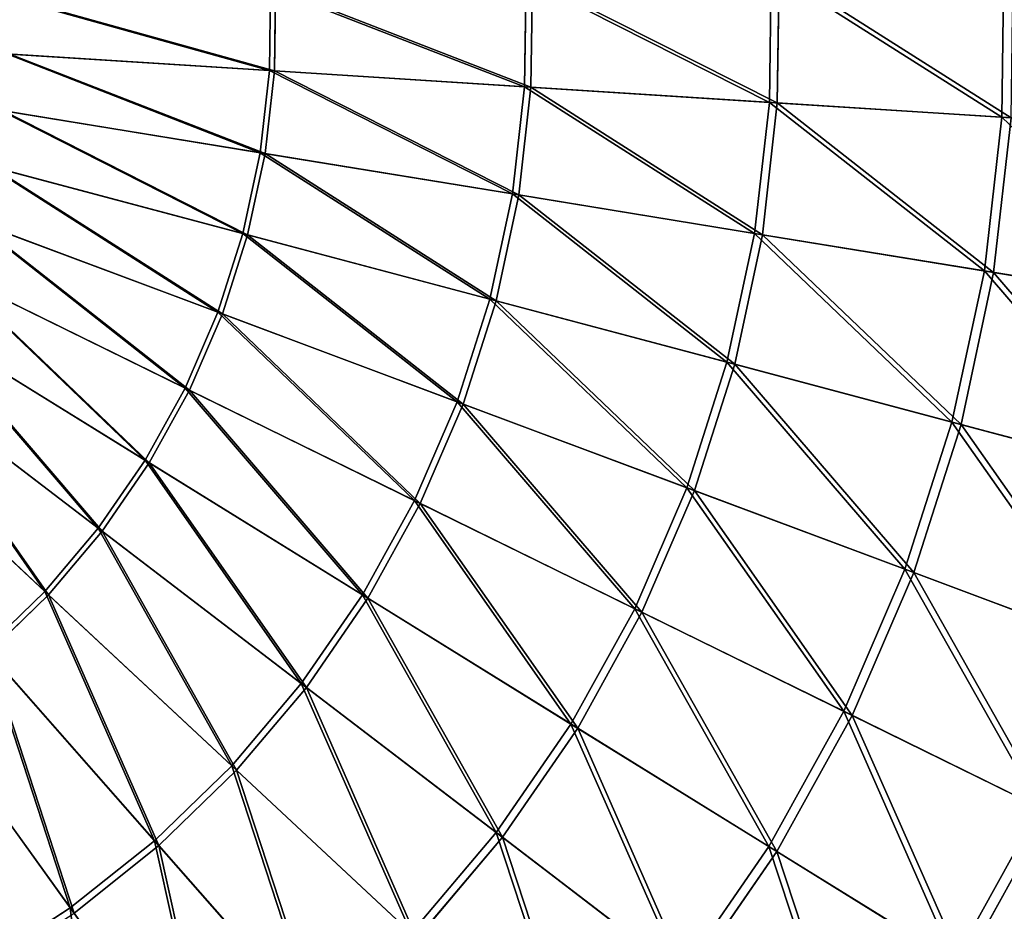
# Model space of a CAD drawing. Extents: x 0 to 335, y 0 to 335.
# Tile 87 of 101: x 202 to 261, y 114 to 167. Entities that reach past the tile are written whole.
import ezdxf

# ---------------------------------------------------------------- set-up
doc = ezdxf.new("R2010")
doc.units = 0
doc.layers.get('0').update_dxf_attribs({"color": 13, "linetype": 'CONTINUOUS'})

# ---------------------------------------------------------------- blocks, each defined once
blk = doc.blocks.new('GROUP_6')
for p, q in [((246.942, 162.337, 144.634), (247.056, 170.158, 144.634)), ((247.527, 170.174, 145.517), (247.413, 162.307, 145.517)), ((260.735, 161.459, 136.359), (260.868, 170.636, 136.359)), ((232.405, 163.262, 151.515), (232.498, 169.654, 151.515)), ((232.88, 169.667, 152.44), (232.787, 163.238, 152.44)), ((217.264, 164.226, 156.937), (217.335, 169.129, 156.937)), ((217.625, 169.139, 157.895), (217.554, 164.207, 157.895)), ((217.264, 164.226, 156.937), (201.665, 165.219, 160.847)), ((201.86, 165.206, 161.83), (217.554, 164.207, 157.895)), ((216.713, 159.354, 156.937), (217.264, 164.226, 156.937)), ((217.554, 164.207, 157.895), (217, 159.307, 157.895)), ((232.405, 163.262, 151.515), (217.264, 164.226, 156.937)), ((217.554, 164.207, 157.895), (232.787, 163.238, 152.44)), ((231.687, 156.91, 151.515), (232.405, 163.262, 151.515)), ((232.787, 163.238, 152.44), (232.064, 156.849, 152.44)), ((246.942, 162.337, 144.634), (232.405, 163.262, 151.515)), ((232.787, 163.238, 152.44), (247.413, 162.307, 145.517)), ((246.063, 154.565, 144.634), (246.942, 162.337, 144.634)), ((247.413, 162.307, 145.517), (246.529, 154.489, 145.517)), ((260.735, 161.459, 136.359), (246.942, 162.337, 144.634)), ((247.413, 162.307, 145.517), (261.29, 161.424, 137.192)), ((216.713, 159.354, 156.937), (201.286, 161.871, 160.847)), ((201.479, 161.839, 161.83), (217, 159.307, 157.895)), ((259.704, 152.339, 136.359), (260.735, 161.459, 136.359)), ((261.29, 161.424, 137.192), (260.252, 152.249, 137.192)), ((273.652, 160.637, 126.772), (260.735, 161.459, 136.359)), ((215.687, 154.559, 156.937), (216.713, 159.354, 156.937)), ((217, 159.307, 157.895), (215.967, 154.484, 157.895)), ((231.687, 156.91, 151.515), (216.713, 159.354, 156.937)), ((217, 159.307, 157.895), (232.064, 156.849, 152.44)), ((215.687, 154.559, 156.937), (200.581, 158.576, 160.847)), ((200.77, 158.526, 161.83), (215.967, 154.484, 157.895)), ((230.349, 150.66, 151.515), (231.687, 156.91, 151.515)), ((232.064, 156.849, 152.44), (230.719, 150.561, 152.44)), ((246.063, 154.565, 144.634), (231.687, 156.91, 151.515)), ((232.064, 156.849, 152.44), (246.529, 154.489, 145.517)), ((214.196, 149.888, 156.937), (199.556, 155.366, 160.847)), ((199.739, 155.298, 161.83), (214.468, 149.786, 157.895)), ((214.196, 149.888, 156.937), (215.687, 154.559, 156.937)), ((215.967, 154.484, 157.895), (214.468, 149.786, 157.895)), ((230.349, 150.66, 151.515), (215.687, 154.559, 156.937)), ((215.967, 154.484, 157.895), (230.719, 150.561, 152.44)), ((244.426, 146.916, 144.634), (246.063, 154.565, 144.634)), ((246.529, 154.489, 145.517), (244.882, 146.795, 145.517)), ((259.704, 152.339, 136.359), (246.063, 154.565, 144.634)), ((246.529, 154.489, 145.517), (260.252, 152.249, 137.192)), ((212.254, 145.385, 156.937), (198.222, 152.272, 160.847)), ((198.397, 152.186, 161.83), (212.515, 145.257, 157.895)), ((257.783, 143.364, 136.359), (259.704, 152.339, 136.359)), ((260.252, 152.249, 137.192), (258.32, 143.221, 137.192)), ((272.477, 150.255, 126.772), (259.704, 152.339, 136.359)), ((260.252, 152.249, 137.192), (273.104, 150.153, 127.547)), ((228.405, 144.57, 151.515), (230.349, 150.66, 151.515)), ((230.719, 150.561, 152.44), (228.764, 144.436, 152.44)), ((244.426, 146.916, 144.634), (230.349, 150.66, 151.515)), ((230.719, 150.561, 152.44), (244.882, 146.795, 145.517)), ((212.254, 145.385, 156.937), (214.196, 149.888, 156.937)), ((214.468, 149.786, 157.895), (212.515, 145.257, 157.895)), ((228.405, 144.57, 151.515), (214.196, 149.888, 156.937)), ((214.468, 149.786, 157.895), (228.764, 144.436, 152.44)), ((209.88, 141.095, 156.937), (196.591, 149.324, 160.847)), ((196.757, 149.221, 161.83), (210.127, 140.942, 157.895)), ((242.048, 139.465, 144.634), (244.426, 146.916, 144.634)), ((244.882, 146.795, 145.517), (242.489, 139.299, 145.517)), ((257.783, 143.364, 136.359), (244.426, 146.916, 144.634)), ((244.882, 146.795, 145.517), (258.32, 143.221, 137.192)), ((207.097, 137.057, 156.937), (194.679, 146.549, 160.847)), ((194.834, 146.431, 161.83), (207.328, 136.881, 157.895)), ((209.88, 141.095, 156.937), (212.254, 145.385, 156.937)), ((212.515, 145.257, 157.895), (210.127, 140.942, 157.895)), ((225.874, 138.7, 151.515), (212.254, 145.385, 156.937)), ((212.515, 145.257, 157.895), (226.217, 138.532, 152.44)), ((225.874, 138.7, 151.515), (228.405, 144.57, 151.515)), ((228.764, 144.436, 152.44), (226.217, 138.532, 152.44)), ((242.048, 139.465, 144.634), (228.405, 144.57, 151.515)), ((228.764, 144.436, 152.44), (242.489, 139.299, 145.517)), ((203.932, 133.313, 156.937), (192.504, 143.976, 160.847)), ((192.646, 143.843, 161.83), (204.144, 133.114, 157.895)), ((254.992, 134.621, 136.359), (257.783, 143.364, 136.359)), ((258.32, 143.221, 137.192), (255.513, 134.426, 137.192)), ((270.291, 140.038, 126.772), (257.783, 143.364, 136.359)), ((258.32, 143.221, 137.192), (270.904, 139.875, 127.547)), ((207.097, 137.057, 156.937), (209.88, 141.095, 156.937)), ((210.127, 140.942, 157.895), (207.328, 136.881, 157.895)), ((222.779, 133.107, 151.515), (209.88, 141.095, 156.937)), ((210.127, 140.942, 157.895), (223.104, 132.906, 152.44)), ((238.95, 132.283, 144.634), (242.048, 139.465, 144.634)), ((242.489, 139.299, 145.517), (239.373, 132.075, 145.517)), ((254.992, 134.621, 136.359), (242.048, 139.465, 144.634)), ((242.489, 139.299, 145.517), (255.513, 134.426, 137.192)), ((222.779, 133.107, 151.515), (225.874, 138.7, 151.515)), ((238.95, 132.283, 144.634), (225.874, 138.7, 151.515)), ((226.217, 138.532, 152.44), (223.104, 132.906, 152.44)), ((226.217, 138.532, 152.44), (239.373, 132.075, 145.517)), ((203.932, 133.313, 156.937), (207.097, 137.057, 156.937)), ((207.328, 136.881, 157.895), (204.144, 133.114, 157.895)), ((219.151, 127.844, 151.515), (207.097, 137.057, 156.937)), ((207.328, 136.881, 157.895), (219.455, 127.612, 152.44)), ((251.357, 126.193, 136.359), (254.992, 134.621, 136.359)), ((267.113, 130.085, 126.772), (254.992, 134.621, 136.359)), ((255.513, 134.426, 137.192), (251.856, 125.948, 137.192)), ((255.513, 134.426, 137.192), (267.708, 129.862, 127.547)), ((200.415, 129.896, 156.937), (203.932, 133.313, 156.937)), ((215.025, 122.962, 151.515), (203.932, 133.313, 156.937)), ((204.144, 133.114, 157.895), (200.607, 129.678, 157.895)), ((204.144, 133.114, 157.895), (215.305, 122.701, 152.44)), ((219.151, 127.844, 151.515), (222.779, 133.107, 151.515)), ((223.104, 132.906, 152.44), (219.455, 127.612, 152.44)), ((235.163, 125.438, 144.634), (222.779, 133.107, 151.515)), ((223.104, 132.906, 152.44), (235.564, 125.19, 145.517)), ((235.163, 125.438, 144.634), (238.95, 132.283, 144.634)), ((251.357, 126.193, 136.359), (238.95, 132.283, 144.634)), ((239.373, 132.075, 145.517), (235.564, 125.19, 145.517)), ((239.373, 132.075, 145.517), (251.856, 125.948, 137.192)), ((210.44, 118.508, 151.515), (200.415, 129.896, 156.937)), ((200.607, 129.678, 157.895), (210.693, 118.221, 152.44)), ((215.025, 122.962, 151.515), (219.151, 127.844, 151.515)), ((219.455, 127.612, 152.44), (215.305, 122.701, 152.44)), ((230.724, 118.999, 144.634), (219.151, 127.844, 151.515)), ((219.455, 127.612, 152.44), (231.099, 118.712, 145.517)), ((205.44, 114.525, 151.515), (196.58, 126.84, 156.937)), ((196.75, 126.605, 157.895), (205.664, 114.214, 152.44)), ((246.914, 118.162, 136.359), (251.357, 126.193, 136.359)), ((251.856, 125.948, 137.192), (247.387, 117.869, 137.192)), ((262.976, 120.491, 126.772), (251.357, 126.193, 136.359)), ((251.856, 125.948, 137.192), (263.546, 120.211, 127.547)), ((230.724, 118.999, 144.634), (235.163, 125.438, 144.634)), ((235.564, 125.19, 145.517), (231.099, 118.712, 145.517)), ((246.914, 118.162, 136.359), (235.163, 125.438, 144.634)), ((235.564, 125.19, 145.517), (247.387, 117.869, 137.192)), ((210.44, 118.508, 151.515), (215.025, 122.962, 151.515)), ((225.675, 113.025, 144.634), (215.025, 122.962, 151.515)), ((215.305, 122.701, 152.44), (210.693, 118.221, 152.44)), ((215.305, 122.701, 152.44), (226.02, 112.703, 145.517)), ((257.918, 111.348, 126.772), (262.976, 120.491, 126.772)), ((263.546, 120.211, 127.547), (258.458, 111.014, 127.547)), ((225.675, 113.025, 144.634), (230.724, 118.999, 144.634)), ((231.099, 118.712, 145.517), (226.02, 112.703, 145.517)), ((241.705, 110.606, 136.359), (230.724, 118.999, 144.634)), ((231.099, 118.712, 145.517), (242.147, 110.268, 137.192)), ((205.44, 114.525, 151.515), (210.44, 118.508, 151.515)), ((210.693, 118.221, 152.44), (205.664, 114.214, 152.44)), ((220.065, 107.575, 144.634), (210.44, 118.508, 151.515)), ((210.693, 118.221, 152.44), (220.376, 107.221, 145.517)), ((241.705, 110.606, 136.359), (246.914, 118.162, 136.359)), ((257.918, 111.348, 126.772), (246.914, 118.162, 136.359)), ((247.387, 117.869, 137.192), (242.147, 110.268, 137.192)), ((247.387, 117.869, 137.192), (258.458, 111.014, 127.547)), ((200.075, 111.051, 151.515), (205.44, 114.525, 151.515)), ((213.947, 102.701, 144.634), (205.44, 114.525, 151.515))]:
    blk.add_line(p, q)
mesh = blk.add_polyface()
corners = [(260.868, 170.636, 136.359), (273.652, 160.637, 126.772), (260.735, 161.459, 136.359), (273.803, 171.084, 126.772)]
mesh.append_faces([[corners[k] for k in face] for face in [(0, 1, 2), (1, 0, 3)]], dxfattribs={"vtx0": -1})
mesh = blk.add_polyface()
corners = [(232.498, 169.654, 151.515), (246.942, 162.337, 144.634), (232.405, 163.262, 151.515), (247.056, 170.158, 144.634)]
mesh.append_faces([[corners[k] for k in face] for face in [(0, 1, 2), (1, 0, 3)]], dxfattribs={"vtx0": -1})
mesh = blk.add_polyface()
corners = [(247.413, 162.307, 145.517), (232.88, 169.667, 152.44), (232.787, 163.238, 152.44), (247.527, 170.174, 145.517)]
mesh.append_faces([[corners[k] for k in face] for face in [(0, 1, 2), (1, 0, 3)]], dxfattribs={"vtx0": -1})
mesh = blk.add_polyface()
corners = [(247.056, 170.158, 144.634), (260.735, 161.459, 136.359), (246.942, 162.337, 144.634), (260.868, 170.636, 136.359)]
mesh.append_faces([[corners[k] for k in face] for face in [(0, 1, 2), (1, 0, 3)]], dxfattribs={"vtx0": -1})
mesh = blk.add_polyface()
corners = [(261.29, 161.424, 137.192), (247.527, 170.174, 145.517), (247.413, 162.307, 145.517), (261.424, 170.655, 137.192)]
mesh.append_faces([[corners[k] for k in face] for face in [(0, 1, 2), (1, 0, 3)]], dxfattribs={"vtx0": -1})
mesh = blk.add_polyface()
corners = [(217.335, 169.129, 156.937), (232.405, 163.262, 151.515), (217.264, 164.226, 156.937), (232.498, 169.654, 151.515)]
mesh.append_faces([[corners[k] for k in face] for face in [(0, 1, 2), (1, 0, 3)]], dxfattribs={"vtx0": -1})
mesh = blk.add_polyface()
corners = [(232.787, 163.238, 152.44), (217.625, 169.139, 157.895), (217.554, 164.207, 157.895), (232.88, 169.667, 152.44)]
mesh.append_faces([[corners[k] for k in face] for face in [(0, 1, 2), (1, 0, 3)]], dxfattribs={"vtx0": -1})
mesh = blk.add_polyface()
corners = [(201.714, 168.588, 160.847), (217.264, 164.226, 156.937), (201.665, 165.219, 160.847), (217.335, 169.129, 156.937)]
mesh.append_faces([[corners[k] for k in face] for face in [(0, 1, 2), (1, 0, 3)]], dxfattribs={"vtx0": -1})
mesh = blk.add_polyface()
corners = [(217.554, 164.207, 157.895), (201.909, 168.595, 161.83), (201.86, 165.206, 161.83), (217.625, 169.139, 157.895)]
mesh.append_faces([[corners[k] for k in face] for face in [(0, 1, 2), (1, 0, 3)]], dxfattribs={"vtx0": -1})
mesh = blk.add_polyface()
corners = [(201.665, 165.219, 160.847), (216.713, 159.354, 156.937), (201.286, 161.871, 160.847), (217.264, 164.226, 156.937)]
mesh.append_faces([[corners[k] for k in face] for face in [(0, 1, 2), (1, 0, 3)]], dxfattribs={"vtx0": -1})
mesh = blk.add_polyface()
corners = [(217, 159.307, 157.895), (201.86, 165.206, 161.83), (201.479, 161.839, 161.83), (217.554, 164.207, 157.895)]
mesh.append_faces([[corners[k] for k in face] for face in [(0, 1, 2), (1, 0, 3)]], dxfattribs={"vtx0": -1})
mesh = blk.add_polyface()
corners = [(217.264, 164.226, 156.937), (231.687, 156.91, 151.515), (216.713, 159.354, 156.937), (232.405, 163.262, 151.515)]
mesh.append_faces([[corners[k] for k in face] for face in [(0, 1, 2), (1, 0, 3)]], dxfattribs={"vtx0": -1})
mesh = blk.add_polyface()
corners = [(232.064, 156.849, 152.44), (217.554, 164.207, 157.895), (217, 159.307, 157.895), (232.787, 163.238, 152.44)]
mesh.append_faces([[corners[k] for k in face] for face in [(0, 1, 2), (1, 0, 3)]], dxfattribs={"vtx0": -1})
mesh = blk.add_polyface()
corners = [(232.405, 163.262, 151.515), (246.063, 154.565, 144.634), (231.687, 156.91, 151.515), (246.942, 162.337, 144.634)]
mesh.append_faces([[corners[k] for k in face] for face in [(0, 1, 2), (1, 0, 3)]], dxfattribs={"vtx0": -1})
mesh = blk.add_polyface()
corners = [(246.529, 154.489, 145.517), (232.787, 163.238, 152.44), (232.064, 156.849, 152.44), (247.413, 162.307, 145.517)]
mesh.append_faces([[corners[k] for k in face] for face in [(0, 1, 2), (1, 0, 3)]], dxfattribs={"vtx0": -1})
mesh = blk.add_polyface()
corners = [(246.942, 162.337, 144.634), (259.704, 152.339, 136.359), (246.063, 154.565, 144.634), (260.735, 161.459, 136.359)]
mesh.append_faces([[corners[k] for k in face] for face in [(0, 1, 2), (1, 0, 3)]], dxfattribs={"vtx0": -1})
mesh = blk.add_polyface()
corners = [(260.252, 152.249, 137.192), (247.413, 162.307, 145.517), (246.529, 154.489, 145.517), (261.29, 161.424, 137.192)]
mesh.append_faces([[corners[k] for k in face] for face in [(0, 1, 2), (1, 0, 3)]], dxfattribs={"vtx0": -1})
mesh = blk.add_polyface()
corners = [(201.286, 161.871, 160.847), (215.687, 154.559, 156.937), (200.581, 158.576, 160.847), (216.713, 159.354, 156.937)]
mesh.append_faces([[corners[k] for k in face] for face in [(0, 1, 2), (1, 0, 3)]], dxfattribs={"vtx0": -1})
mesh = blk.add_polyface()
corners = [(215.967, 154.484, 157.895), (201.479, 161.839, 161.83), (200.77, 158.526, 161.83), (217, 159.307, 157.895)]
mesh.append_faces([[corners[k] for k in face] for face in [(0, 1, 2), (1, 0, 3)]], dxfattribs={"vtx0": -1})
mesh = blk.add_polyface()
corners = [(260.735, 161.459, 136.359), (272.477, 150.255, 126.772), (259.704, 152.339, 136.359), (273.652, 160.637, 126.772)]
mesh.append_faces([[corners[k] for k in face] for face in [(0, 1, 2), (1, 0, 3)]], dxfattribs={"vtx0": -1})
mesh = blk.add_polyface()
corners = [(273.104, 150.153, 127.547), (261.29, 161.424, 137.192), (260.252, 152.249, 137.192), (274.286, 160.596, 127.547)]
mesh.append_faces([[corners[k] for k in face] for face in [(0, 1, 2), (1, 0, 3)]], dxfattribs={"vtx0": -1})
mesh = blk.add_polyface()
corners = [(216.713, 159.354, 156.937), (230.349, 150.66, 151.515), (215.687, 154.559, 156.937), (231.687, 156.91, 151.515)]
mesh.append_faces([[corners[k] for k in face] for face in [(0, 1, 2), (1, 0, 3)]], dxfattribs={"vtx0": -1})
mesh = blk.add_polyface()
corners = [(230.719, 150.561, 152.44), (217, 159.307, 157.895), (215.967, 154.484, 157.895), (232.064, 156.849, 152.44)]
mesh.append_faces([[corners[k] for k in face] for face in [(0, 1, 2), (1, 0, 3)]], dxfattribs={"vtx0": -1})
mesh = blk.add_polyface()
corners = [(200.581, 158.576, 160.847), (214.196, 149.888, 156.937), (199.556, 155.366, 160.847), (215.687, 154.559, 156.937)]
mesh.append_faces([[corners[k] for k in face] for face in [(0, 1, 2), (1, 0, 3)]], dxfattribs={"vtx0": -1})
mesh = blk.add_polyface()
corners = [(214.468, 149.786, 157.895), (200.77, 158.526, 161.83), (199.739, 155.298, 161.83), (215.967, 154.484, 157.895)]
mesh.append_faces([[corners[k] for k in face] for face in [(0, 1, 2), (1, 0, 3)]], dxfattribs={"vtx0": -1})
mesh = blk.add_polyface()
corners = [(231.687, 156.91, 151.515), (244.426, 146.916, 144.634), (230.349, 150.66, 151.515), (246.063, 154.565, 144.634)]
mesh.append_faces([[corners[k] for k in face] for face in [(0, 1, 2), (1, 0, 3)]], dxfattribs={"vtx0": -1})
mesh = blk.add_polyface()
corners = [(244.882, 146.795, 145.517), (232.064, 156.849, 152.44), (230.719, 150.561, 152.44), (246.529, 154.489, 145.517)]
mesh.append_faces([[corners[k] for k in face] for face in [(0, 1, 2), (1, 0, 3)]], dxfattribs={"vtx0": -1})
mesh = blk.add_polyface()
corners = [(199.556, 155.366, 160.847), (212.254, 145.385, 156.937), (198.222, 152.272, 160.847), (214.196, 149.888, 156.937)]
mesh.append_faces([[corners[k] for k in face] for face in [(0, 1, 2), (1, 0, 3)]], dxfattribs={"vtx0": -1})
mesh = blk.add_polyface()
corners = [(212.515, 145.257, 157.895), (199.739, 155.298, 161.83), (198.397, 152.186, 161.83), (214.468, 149.786, 157.895)]
mesh.append_faces([[corners[k] for k in face] for face in [(0, 1, 2), (1, 0, 3)]], dxfattribs={"vtx0": -1})
mesh = blk.add_polyface()
corners = [(215.687, 154.559, 156.937), (228.405, 144.57, 151.515), (214.196, 149.888, 156.937), (230.349, 150.66, 151.515)]
mesh.append_faces([[corners[k] for k in face] for face in [(0, 1, 2), (1, 0, 3)]], dxfattribs={"vtx0": -1})
mesh = blk.add_polyface()
corners = [(228.764, 144.436, 152.44), (215.967, 154.484, 157.895), (214.468, 149.786, 157.895), (230.719, 150.561, 152.44)]
mesh.append_faces([[corners[k] for k in face] for face in [(0, 1, 2), (1, 0, 3)]], dxfattribs={"vtx0": -1})
mesh = blk.add_polyface()
corners = [(246.063, 154.565, 144.634), (257.783, 143.364, 136.359), (244.426, 146.916, 144.634), (259.704, 152.339, 136.359)]
mesh.append_faces([[corners[k] for k in face] for face in [(0, 1, 2), (1, 0, 3)]], dxfattribs={"vtx0": -1})
mesh = blk.add_polyface()
corners = [(258.32, 143.221, 137.192), (246.529, 154.489, 145.517), (244.882, 146.795, 145.517), (260.252, 152.249, 137.192)]
mesh.append_faces([[corners[k] for k in face] for face in [(0, 1, 2), (1, 0, 3)]], dxfattribs={"vtx0": -1})
mesh = blk.add_polyface()
corners = [(198.222, 152.272, 160.847), (209.88, 141.095, 156.937), (196.591, 149.324, 160.847), (212.254, 145.385, 156.937)]
mesh.append_faces([[corners[k] for k in face] for face in [(0, 1, 2), (1, 0, 3)]], dxfattribs={"vtx0": -1})
mesh = blk.add_polyface()
corners = [(210.127, 140.942, 157.895), (198.397, 152.186, 161.83), (196.757, 149.221, 161.83), (212.515, 145.257, 157.895)]
mesh.append_faces([[corners[k] for k in face] for face in [(0, 1, 2), (1, 0, 3)]], dxfattribs={"vtx0": -1})
mesh = blk.add_polyface()
corners = [(259.704, 152.339, 136.359), (270.291, 140.038, 126.772), (257.783, 143.364, 136.359), (272.477, 150.255, 126.772)]
mesh.append_faces([[corners[k] for k in face] for face in [(0, 1, 2), (1, 0, 3)]], dxfattribs={"vtx0": -1})
mesh = blk.add_polyface()
corners = [(270.904, 139.875, 127.547), (260.252, 152.249, 137.192), (258.32, 143.221, 137.192), (273.104, 150.153, 127.547)]
mesh.append_faces([[corners[k] for k in face] for face in [(0, 1, 2), (1, 0, 3)]], dxfattribs={"vtx0": -1})
mesh = blk.add_polyface()
corners = [(230.349, 150.66, 151.515), (242.048, 139.465, 144.634), (228.405, 144.57, 151.515), (244.426, 146.916, 144.634)]
mesh.append_faces([[corners[k] for k in face] for face in [(0, 1, 2), (1, 0, 3)]], dxfattribs={"vtx0": -1})
mesh = blk.add_polyface()
corners = [(242.489, 139.299, 145.517), (230.719, 150.561, 152.44), (228.764, 144.436, 152.44), (244.882, 146.795, 145.517)]
mesh.append_faces([[corners[k] for k in face] for face in [(0, 1, 2), (1, 0, 3)]], dxfattribs={"vtx0": -1})
mesh = blk.add_polyface()
corners = [(214.196, 149.888, 156.937), (225.874, 138.7, 151.515), (212.254, 145.385, 156.937), (228.405, 144.57, 151.515)]
mesh.append_faces([[corners[k] for k in face] for face in [(0, 1, 2), (1, 0, 3)]], dxfattribs={"vtx0": -1})
mesh = blk.add_polyface()
corners = [(226.217, 138.532, 152.44), (214.468, 149.786, 157.895), (212.515, 145.257, 157.895), (228.764, 144.436, 152.44)]
mesh.append_faces([[corners[k] for k in face] for face in [(0, 1, 2), (1, 0, 3)]], dxfattribs={"vtx0": -1})
mesh = blk.add_polyface()
corners = [(196.591, 149.324, 160.847), (207.097, 137.057, 156.937), (194.679, 146.549, 160.847), (209.88, 141.095, 156.937)]
mesh.append_faces([[corners[k] for k in face] for face in [(0, 1, 2), (1, 0, 3)]], dxfattribs={"vtx0": -1})
mesh = blk.add_polyface()
corners = [(207.328, 136.881, 157.895), (196.757, 149.221, 161.83), (194.834, 146.431, 161.83), (210.127, 140.942, 157.895)]
mesh.append_faces([[corners[k] for k in face] for face in [(0, 1, 2), (1, 0, 3)]], dxfattribs={"vtx0": -1})
mesh = blk.add_polyface()
corners = [(244.426, 146.916, 144.634), (254.992, 134.621, 136.359), (242.048, 139.465, 144.634), (257.783, 143.364, 136.359)]
mesh.append_faces([[corners[k] for k in face] for face in [(0, 1, 2), (1, 0, 3)]], dxfattribs={"vtx0": -1})
mesh = blk.add_polyface()
corners = [(255.513, 134.426, 137.192), (244.882, 146.795, 145.517), (242.489, 139.299, 145.517), (258.32, 143.221, 137.192)]
mesh.append_faces([[corners[k] for k in face] for face in [(0, 1, 2), (1, 0, 3)]], dxfattribs={"vtx0": -1})
mesh = blk.add_polyface()
corners = [(194.679, 146.549, 160.847), (203.932, 133.313, 156.937), (192.504, 143.976, 160.847), (207.097, 137.057, 156.937)]
mesh.append_faces([[corners[k] for k in face] for face in [(0, 1, 2), (1, 0, 3)]], dxfattribs={"vtx0": -1})
mesh = blk.add_polyface()
corners = [(204.144, 133.114, 157.895), (194.834, 146.431, 161.83), (192.646, 143.843, 161.83), (207.328, 136.881, 157.895)]
mesh.append_faces([[corners[k] for k in face] for face in [(0, 1, 2), (1, 0, 3)]], dxfattribs={"vtx0": -1})
mesh = blk.add_polyface()
corners = [(212.254, 145.385, 156.937), (222.779, 133.107, 151.515), (209.88, 141.095, 156.937), (225.874, 138.7, 151.515)]
mesh.append_faces([[corners[k] for k in face] for face in [(0, 1, 2), (1, 0, 3)]], dxfattribs={"vtx0": -1})
mesh = blk.add_polyface()
corners = [(223.104, 132.906, 152.44), (212.515, 145.257, 157.895), (210.127, 140.942, 157.895), (226.217, 138.532, 152.44)]
mesh.append_faces([[corners[k] for k in face] for face in [(0, 1, 2), (1, 0, 3)]], dxfattribs={"vtx0": -1})
mesh = blk.add_polyface()
corners = [(228.405, 144.57, 151.515), (238.95, 132.283, 144.634), (225.874, 138.7, 151.515), (242.048, 139.465, 144.634)]
mesh.append_faces([[corners[k] for k in face] for face in [(0, 1, 2), (1, 0, 3)]], dxfattribs={"vtx0": -1})
mesh = blk.add_polyface()
corners = [(239.373, 132.075, 145.517), (228.764, 144.436, 152.44), (226.217, 138.532, 152.44), (242.489, 139.299, 145.517)]
mesh.append_faces([[corners[k] for k in face] for face in [(0, 1, 2), (1, 0, 3)]], dxfattribs={"vtx0": -1})
mesh = blk.add_polyface()
corners = [(192.504, 143.976, 160.847), (200.415, 129.896, 156.937), (190.087, 141.628, 160.847), (203.932, 133.313, 156.937)]
mesh.append_faces([[corners[k] for k in face] for face in [(0, 1, 2), (1, 0, 3)]], dxfattribs={"vtx0": -1})
mesh = blk.add_polyface()
corners = [(200.607, 129.678, 157.895), (192.646, 143.843, 161.83), (190.216, 141.482, 161.83), (204.144, 133.114, 157.895)]
mesh.append_faces([[corners[k] for k in face] for face in [(0, 1, 2), (1, 0, 3)]], dxfattribs={"vtx0": -1})
mesh = blk.add_polyface()
corners = [(257.783, 143.364, 136.359), (267.113, 130.085, 126.772), (254.992, 134.621, 136.359), (270.291, 140.038, 126.772)]
mesh.append_faces([[corners[k] for k in face] for face in [(0, 1, 2), (1, 0, 3)]], dxfattribs={"vtx0": -1})
mesh = blk.add_polyface()
corners = [(267.708, 129.862, 127.547), (258.32, 143.221, 137.192), (255.513, 134.426, 137.192), (270.904, 139.875, 127.547)]
mesh.append_faces([[corners[k] for k in face] for face in [(0, 1, 2), (1, 0, 3)]], dxfattribs={"vtx0": -1})
mesh = blk.add_polyface()
corners = [(209.88, 141.095, 156.937), (219.151, 127.844, 151.515), (207.097, 137.057, 156.937), (222.779, 133.107, 151.515)]
mesh.append_faces([[corners[k] for k in face] for face in [(0, 1, 2), (1, 0, 3)]], dxfattribs={"vtx0": -1})
mesh = blk.add_polyface()
corners = [(219.455, 127.612, 152.44), (210.127, 140.942, 157.895), (207.328, 136.881, 157.895), (223.104, 132.906, 152.44)]
mesh.append_faces([[corners[k] for k in face] for face in [(0, 1, 2), (1, 0, 3)]], dxfattribs={"vtx0": -1})
mesh = blk.add_polyface()
corners = [(242.048, 139.465, 144.634), (251.357, 126.193, 136.359), (238.95, 132.283, 144.634), (254.992, 134.621, 136.359)]
mesh.append_faces([[corners[k] for k in face] for face in [(0, 1, 2), (1, 0, 3)]], dxfattribs={"vtx0": -1})
mesh = blk.add_polyface()
corners = [(251.856, 125.948, 137.192), (242.489, 139.299, 145.517), (239.373, 132.075, 145.517), (255.513, 134.426, 137.192)]
mesh.append_faces([[corners[k] for k in face] for face in [(0, 1, 2), (1, 0, 3)]], dxfattribs={"vtx0": -1})
mesh = blk.add_polyface()
corners = [(225.874, 138.7, 151.515), (235.163, 125.438, 144.634), (222.779, 133.107, 151.515), (238.95, 132.283, 144.634)]
mesh.append_faces([[corners[k] for k in face] for face in [(0, 1, 2), (1, 0, 3)]], dxfattribs={"vtx0": -1})
mesh = blk.add_polyface()
corners = [(235.564, 125.19, 145.517), (226.217, 138.532, 152.44), (223.104, 132.906, 152.44), (239.373, 132.075, 145.517)]
mesh.append_faces([[corners[k] for k in face] for face in [(0, 1, 2), (1, 0, 3)]], dxfattribs={"vtx0": -1})
mesh = blk.add_polyface()
corners = [(207.097, 137.057, 156.937), (215.025, 122.962, 151.515), (203.932, 133.313, 156.937), (219.151, 127.844, 151.515)]
mesh.append_faces([[corners[k] for k in face] for face in [(0, 1, 2), (1, 0, 3)]], dxfattribs={"vtx0": -1})
mesh = blk.add_polyface()
corners = [(215.305, 122.701, 152.44), (207.328, 136.881, 157.895), (204.144, 133.114, 157.895), (219.455, 127.612, 152.44)]
mesh.append_faces([[corners[k] for k in face] for face in [(0, 1, 2), (1, 0, 3)]], dxfattribs={"vtx0": -1})
mesh = blk.add_polyface()
corners = [(254.992, 134.621, 136.359), (262.976, 120.491, 126.772), (251.357, 126.193, 136.359), (267.113, 130.085, 126.772)]
mesh.append_faces([[corners[k] for k in face] for face in [(0, 1, 2), (1, 0, 3)]], dxfattribs={"vtx0": -1})
mesh = blk.add_polyface()
corners = [(263.546, 120.211, 127.547), (255.513, 134.426, 137.192), (251.856, 125.948, 137.192), (267.708, 129.862, 127.547)]
mesh.append_faces([[corners[k] for k in face] for face in [(0, 1, 2), (1, 0, 3)]], dxfattribs={"vtx0": -1})
mesh = blk.add_polyface()
corners = [(203.932, 133.313, 156.937), (210.44, 118.508, 151.515), (200.415, 129.896, 156.937), (215.025, 122.962, 151.515)]
mesh.append_faces([[corners[k] for k in face] for face in [(0, 1, 2), (1, 0, 3)]], dxfattribs={"vtx0": -1})
mesh = blk.add_polyface()
corners = [(210.693, 118.221, 152.44), (204.144, 133.114, 157.895), (200.607, 129.678, 157.895), (215.305, 122.701, 152.44)]
mesh.append_faces([[corners[k] for k in face] for face in [(0, 1, 2), (1, 0, 3)]], dxfattribs={"vtx0": -1})
mesh = blk.add_polyface()
corners = [(222.779, 133.107, 151.515), (230.724, 118.999, 144.634), (219.151, 127.844, 151.515), (235.163, 125.438, 144.634)]
mesh.append_faces([[corners[k] for k in face] for face in [(0, 1, 2), (1, 0, 3)]], dxfattribs={"vtx0": -1})
mesh = blk.add_polyface()
corners = [(231.099, 118.712, 145.517), (223.104, 132.906, 152.44), (219.455, 127.612, 152.44), (235.564, 125.19, 145.517)]
mesh.append_faces([[corners[k] for k in face] for face in [(0, 1, 2), (1, 0, 3)]], dxfattribs={"vtx0": -1})
mesh = blk.add_polyface()
corners = [(238.95, 132.283, 144.634), (246.914, 118.162, 136.359), (235.163, 125.438, 144.634), (251.357, 126.193, 136.359)]
mesh.append_faces([[corners[k] for k in face] for face in [(0, 1, 2), (1, 0, 3)]], dxfattribs={"vtx0": -1})
mesh = blk.add_polyface()
corners = [(247.387, 117.869, 137.192), (239.373, 132.075, 145.517), (235.564, 125.19, 145.517), (251.856, 125.948, 137.192)]
mesh.append_faces([[corners[k] for k in face] for face in [(0, 1, 2), (1, 0, 3)]], dxfattribs={"vtx0": -1})
mesh = blk.add_polyface()
corners = [(200.415, 129.896, 156.937), (205.44, 114.525, 151.515), (196.58, 126.84, 156.937), (210.44, 118.508, 151.515)]
mesh.append_faces([[corners[k] for k in face] for face in [(0, 1, 2), (1, 0, 3)]], dxfattribs={"vtx0": -1})
mesh = blk.add_polyface()
corners = [(205.664, 114.214, 152.44), (200.607, 129.678, 157.895), (196.75, 126.605, 157.895), (210.693, 118.221, 152.44)]
mesh.append_faces([[corners[k] for k in face] for face in [(0, 1, 2), (1, 0, 3)]], dxfattribs={"vtx0": -1})
mesh = blk.add_polyface()
corners = [(219.151, 127.844, 151.515), (225.675, 113.025, 144.634), (215.025, 122.962, 151.515), (230.724, 118.999, 144.634)]
mesh.append_faces([[corners[k] for k in face] for face in [(0, 1, 2), (1, 0, 3)]], dxfattribs={"vtx0": -1})
mesh = blk.add_polyface()
corners = [(226.02, 112.703, 145.517), (219.455, 127.612, 152.44), (215.305, 122.701, 152.44), (231.099, 118.712, 145.517)]
mesh.append_faces([[corners[k] for k in face] for face in [(0, 1, 2), (1, 0, 3)]], dxfattribs={"vtx0": -1})
mesh = blk.add_polyface()
corners = [(196.58, 126.84, 156.937), (200.075, 111.051, 151.515), (192.464, 124.176, 156.937), (205.44, 114.525, 151.515)]
mesh.append_faces([[corners[k] for k in face] for face in [(0, 1, 2), (1, 0, 3)]], dxfattribs={"vtx0": -1})
mesh = blk.add_polyface()
corners = [(200.267, 110.72, 152.44), (196.75, 126.605, 157.895), (192.61, 123.924, 157.895), (205.664, 114.214, 152.44)]
mesh.append_faces([[corners[k] for k in face] for face in [(0, 1, 2), (1, 0, 3)]], dxfattribs={"vtx0": -1})
mesh = blk.add_polyface()
corners = [(251.357, 126.193, 136.359), (257.918, 111.348, 126.772), (246.914, 118.162, 136.359), (262.976, 120.491, 126.772)]
mesh.append_faces([[corners[k] for k in face] for face in [(0, 1, 2), (1, 0, 3)]], dxfattribs={"vtx0": -1})
mesh = blk.add_polyface()
corners = [(258.458, 111.014, 127.547), (251.856, 125.948, 137.192), (247.387, 117.869, 137.192), (263.546, 120.211, 127.547)]
mesh.append_faces([[corners[k] for k in face] for face in [(0, 1, 2), (1, 0, 3)]], dxfattribs={"vtx0": -1})
mesh = blk.add_polyface()
corners = [(235.163, 125.438, 144.634), (241.705, 110.606, 136.359), (230.724, 118.999, 144.634), (246.914, 118.162, 136.359)]
mesh.append_faces([[corners[k] for k in face] for face in [(0, 1, 2), (1, 0, 3)]], dxfattribs={"vtx0": -1})
mesh = blk.add_polyface()
corners = [(242.147, 110.268, 137.192), (235.564, 125.19, 145.517), (231.099, 118.712, 145.517), (247.387, 117.869, 137.192)]
mesh.append_faces([[corners[k] for k in face] for face in [(0, 1, 2), (1, 0, 3)]], dxfattribs={"vtx0": -1})
mesh = blk.add_polyface()
corners = [(215.025, 122.962, 151.515), (220.065, 107.575, 144.634), (210.44, 118.508, 151.515), (225.675, 113.025, 144.634)]
mesh.append_faces([[corners[k] for k in face] for face in [(0, 1, 2), (1, 0, 3)]], dxfattribs={"vtx0": -1})
mesh = blk.add_polyface()
corners = [(220.376, 107.221, 145.517), (215.305, 122.701, 152.44), (210.693, 118.221, 152.44), (226.02, 112.703, 145.517)]
mesh.append_faces([[corners[k] for k in face] for face in [(0, 1, 2), (1, 0, 3)]], dxfattribs={"vtx0": -1})
mesh = blk.add_polyface()
corners = [(262.976, 120.491, 126.772), (268.068, 105.063, 115.964), (257.918, 111.348, 126.772), (273.694, 115.23, 115.964)]
mesh.append_faces([[corners[k] for k in face] for face in [(0, 1, 2), (1, 0, 3)]], dxfattribs={"vtx0": -1})
mesh = blk.add_polyface()
corners = [(268.67, 104.69, 116.673), (263.546, 120.211, 127.547), (258.458, 111.014, 127.547), (274.329, 114.918, 116.673)]
mesh.append_faces([[corners[k] for k in face] for face in [(0, 1, 2), (1, 0, 3)]], dxfattribs={"vtx0": -1})
mesh = blk.add_polyface()
corners = [(230.724, 118.999, 144.634), (235.78, 103.596, 136.359), (225.675, 113.025, 144.634), (241.705, 110.606, 136.359)]
mesh.append_faces([[corners[k] for k in face] for face in [(0, 1, 2), (1, 0, 3)]], dxfattribs={"vtx0": -1})
mesh = blk.add_polyface()
corners = [(236.187, 103.216, 137.192), (231.099, 118.712, 145.517), (226.02, 112.703, 145.517), (242.147, 110.268, 137.192)]
mesh.append_faces([[corners[k] for k in face] for face in [(0, 1, 2), (1, 0, 3)]], dxfattribs={"vtx0": -1})
mesh = blk.add_polyface()
corners = [(210.44, 118.508, 151.515), (213.947, 102.701, 144.634), (205.44, 114.525, 151.515), (220.065, 107.575, 144.634)]
mesh.append_faces([[corners[k] for k in face] for face in [(0, 1, 2), (1, 0, 3)]], dxfattribs={"vtx0": -1})
mesh = blk.add_polyface()
corners = [(214.223, 102.318, 145.517), (210.693, 118.221, 152.44), (205.664, 114.214, 152.44), (220.376, 107.221, 145.517)]
mesh.append_faces([[corners[k] for k in face] for face in [(0, 1, 2), (1, 0, 3)]], dxfattribs={"vtx0": -1})
mesh = blk.add_polyface()
corners = [(246.914, 118.162, 136.359), (251.988, 102.746, 126.772), (241.705, 110.606, 136.359), (257.918, 111.348, 126.772)]
mesh.append_faces([[corners[k] for k in face] for face in [(0, 1, 2), (1, 0, 3)]], dxfattribs={"vtx0": -1})
mesh = blk.add_polyface()
corners = [(252.492, 102.36, 127.547), (247.387, 117.869, 137.192), (242.147, 110.268, 137.192), (258.458, 111.014, 127.547)]
mesh.append_faces([[corners[k] for k in face] for face in [(0, 1, 2), (1, 0, 3)]], dxfattribs={"vtx0": -1})
mesh = blk.add_polyface()
corners = [(205.44, 114.525, 151.515), (207.382, 98.45, 144.634), (200.075, 111.051, 151.515), (213.947, 102.701, 144.634)]
mesh.append_faces([[corners[k] for k in face] for face in [(0, 1, 2), (1, 0, 3)]], dxfattribs={"vtx0": -1})
blk = doc.blocks.new('GROUP_1')
blk.add_blockref('GROUP_6', (0, 0))

msp = doc.modelspace()

# ---------------------------------------------------------------- block references
msp.add_blockref('GROUP_1', (0, 0))

doc.saveas('drawing.dxf')
